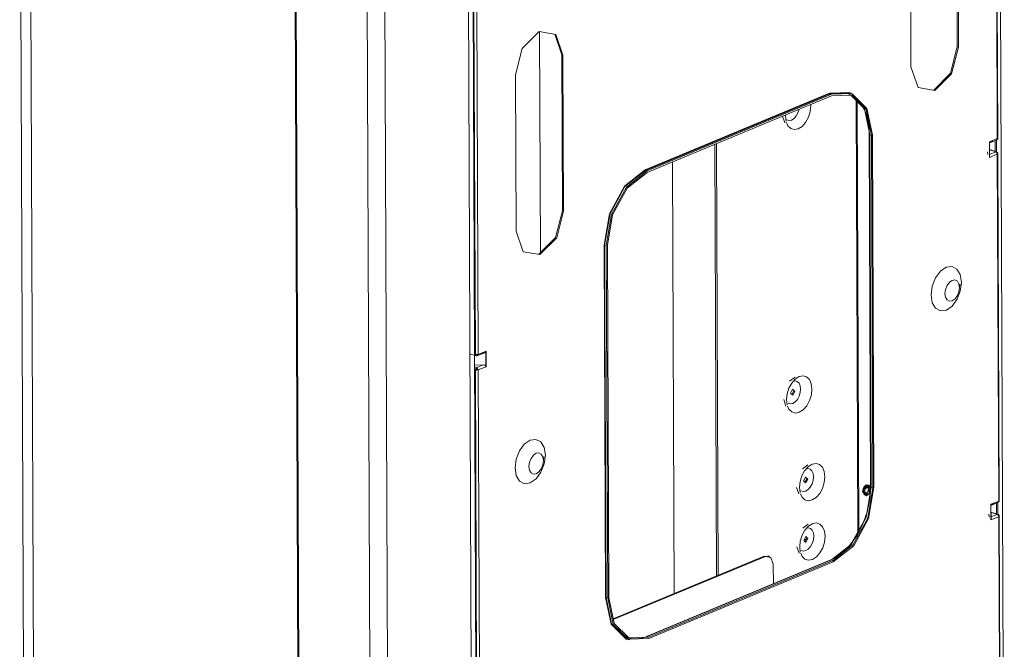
# Model space of a CAD drawing. Header units: millimetres. Extents: x 37142 to 74566, y 2709 to 34045.
# Tile 10 of 58: x 39172 to 39665, y 9554 to 9870. Entities that reach past the tile are written whole.
import ezdxf

# ---------------------------------------------------------------- set-up
doc = ezdxf.new("R2010")
doc.units = ezdxf.units.MM
doc.layers.add('G-XREF-____-OTLN', color=8, linetype='Continuous', lineweight=9)
doc.layers.add('M-EQPM-____-OTLN', color=50, linetype='Continuous', lineweight=20)

# ---------------------------------------------------------------- blocks, each defined once
blk = doc.blocks.new('City Class FR - City Class F_iam-V14-3D Вент Left')
at = {"layer": 'G-XREF-____-OTLN'}
for p, q in [((39662.4, 10039.91), (39664.99, 9391.93)), ((39171.62, 10005.73), (39174.21, 9355.22)), ((39176.69, 10001.66), (39179.28, 9351.15)), ((39661.46, 9810.13), (39660.77, 9983.93)), ((39661.71, 9810.19), (39661.02, 9984.35)), ((39311.97, 9308.98), (39309.37, 9959.49)), ((39312.5, 9308.46), (39309.9, 9960.46)), ((39345.47, 9948.12), (39348.05, 9301.7)), ((39356.95, 9294.69), (39354.35, 9945.2)), ((39398.93, 9281.34), (39396.33, 9931.85)), ((39641.45, 9856.18), (39641.14, 9934.42)), ((39641.74, 9934.23), (39642.05, 9855.99)), ((39618.23, 9846.08), (39617.91, 9924.32)), ((39399.57, 9702.05), (39398.84, 9883.54)), ((39399.94, 9701.98), (39399.25, 9875.79)), ((39400.66, 9875.82), (39401.35, 9702.02)), ((39432.11, 9863.75), (39432.55, 9753.04)), ((39443.25, 9852.17), (39439.77, 9862.52)), ((39642.05, 9855.99), (39641.45, 9856.18)), ((39443.56, 9773.93), (39443.25, 9852.17)), ((39443.85, 9851.98), (39443.25, 9852.17)), ((39443.85, 9851.98), (39444.16, 9773.74)), ((39420.33, 9763.83), (39420.02, 9842.07)), ((39587.71, 9833.23), (39577.37, 9832.84)), ((39577.52, 9832.6), (39587.8, 9833)), ((39587.85, 9833.01), (39587.03, 9833.27)), ((39577.37, 9832.84), (39484.98, 9794.43)), ((39485.13, 9794.2), (39577.52, 9832.6)), ((39485.96, 9793.94), (39578.35, 9832.34)), ((39485.96, 9793.19), (39578.35, 9831.6)), ((39578.35, 9832.34), (39577.52, 9832.6)), ((39591.55, 9612.96), (39590.69, 9829.14)), ((39591.29, 9828.59), (39592.14, 9614.05)), ((39568.04, 9826.64), (39568.02, 9827.31)), ((39553.87, 9821.37), (39554.96, 9818.12)), ((39555.32, 9822.03), (39555.3, 9821.35)), ((39555.3, 9821.35), (39555.62, 9818.71)), ((39597.29, 9812.31), (39597.99, 9635.71)), ((39598.33, 9635.44), (39597.63, 9812.04)), ((39597.63, 9812.04), (39598.45, 9811.77)), ((39599.16, 9635.17), (39598.45, 9811.77)), ((39598.98, 9811.99), (39599.69, 9635.39)), ((39657.52, 9808.49), (39661.46, 9810.13)), ((39657.52, 9808.11), (39659.28, 9808.84)), ((39657.55, 9800.67), (39657.52, 9808.49)), ((39657.53, 9807.96), (39661.09, 9809.44)), ((39657.6, 9801.01), (39657.57, 9808.25)), ((39657.6, 9801.03), (39657.57, 9808.23)), ((39660.43, 9804.06), (39660.4, 9809.24)), ((39661.03, 9803.23), (39661, 9809.45)), ((39661.24, 9809.54), (39661.46, 9810.13)), ((39661.46, 9810.13), (39661.71, 9810.21)), ((39520.73, 9591), (39519.87, 9807.29)), ((39521.63, 9590.93), (39520.77, 9807.66)), ((39656.49, 9803.57), (39656.73, 9802.13)), ((39661.04, 9803.49), (39657.54, 9804.61)), ((39657.54, 9804.49), (39660.74, 9803.47)), ((39660.74, 9803.47), (39657.55, 9802.15)), ((39661.49, 9802.3), (39657.55, 9800.67)), ((39657.57, 9801.67), (39657.6, 9801.03)), ((39661.49, 9802.3), (39661.72, 9802.75)), ((39662.18, 9628.5), (39661.49, 9802.3)), ((39662.44, 9628.56), (39661.74, 9802.72)), ((39485.96, 9793.94), (39485.13, 9794.2)), ((39499.52, 9581.74), (39498.66, 9798.14)), ((39444.16, 9773.74), (39443.56, 9773.93)), ((39464.45, 9756.79), (39465.15, 9580.19)), ((39465.43, 9580.2), (39464.73, 9756.8)), ((39464.73, 9756.8), (39465.55, 9756.54)), ((39466.26, 9579.94), (39465.55, 9756.54)), ((39466.79, 9580.16), (39466.08, 9756.76)), ((39642.46, 9735.15), (39642.72, 9737.27)), ((39397.25, 9702.28), (39400.3, 9701.3)), ((39400.29, 9520.42), (39399.57, 9701.92)), ((39400.87, 9701.29), (39404.55, 9702.81)), ((39401.35, 9702.02), (39405.29, 9703.66)), ((39403.22, 9702.41), (39403.83, 9702.67)), ((39404.03, 9702.78), (39404.65, 9702.83)), ((39405.16, 9703.32), (39405.18, 9696.12)), ((39405.29, 9703.66), (39405.32, 9695.83)), ((39403.85, 9696.7), (39399.59, 9696.59)), ((39400.63, 9695.36), (39399.59, 9695.69)), ((39403.85, 9696.7), (39400.63, 9695.36)), ((39405.32, 9695.83), (39401.38, 9694.2)), ((39400.67, 9520.35), (39399.97, 9694.16)), ((39401.38, 9694.2), (39402.08, 9520.39)), ((39560.15, 9690.62), (39557.39, 9688.6)), ((39558.49, 9681.79), (39559.4, 9683.63)), ((39559.02, 9684.61), (39559.4, 9683.63)), ((39554.44, 9679.32), (39555.52, 9676.08)), ((39555.87, 9679.31), (39556.19, 9676.67)), ((39434.25, 9650.65), (39434.1, 9649.17)), ((39566.62, 9646.67), (39563.86, 9644.64)), ((39565.5, 9640.65), (39565.87, 9639.67)), ((39565.87, 9639.67), (39565.04, 9637.87)), ((39595.83, 9636.69), (39594.54, 9635.48)), ((39598.24, 9635.56), (39596.14, 9622.13)), ((39597.23, 9634.92), (39596.69, 9636.59)), ((39597.65, 9635.43), (39597.41, 9635.8)), ((39560.91, 9635.37), (39562, 9632.12)), ((39562.34, 9635.35), (39562.66, 9632.71)), ((39594.72, 9634.54), (39594.5, 9633.43)), ((39595.18, 9633.9), (39595.12, 9633.38)), ((39595.51, 9631.46), (39596.43, 9632.34)), ((39595.73, 9632.2), (39595.73, 9632.2)), ((39596.74, 9631.8), (39595.86, 9631.12)), ((39596.02, 9631.45), (39596.44, 9631.62)), ((39596.81, 9633.04), (39597.23, 9634.92)), ((39597.17, 9634.24), (39597.11, 9633.72)), ((39597.24, 9632.66), (39597.73, 9634.55)), ((39597.83, 9634.73), (39597.25, 9632.52)), ((39597.93, 9634.33), (39597.87, 9633.69)), ((39598.33, 9635.44), (39599.16, 9635.17)), ((39658.25, 9626.86), (39662.18, 9628.5)), ((39658.25, 9626.48), (39660.01, 9627.21)), ((39658.28, 9619.04), (39658.25, 9626.86)), ((39658.26, 9626.33), (39661.82, 9627.81)), ((39658.33, 9619.38), (39658.3, 9626.62)), ((39658.33, 9619.4), (39658.3, 9626.6)), ((39661.15, 9622.43), (39661.13, 9627.61)), ((39661.75, 9621.6), (39661.73, 9627.82)), ((39661.97, 9627.91), (39662.18, 9628.5)), ((39662.18, 9628.5), (39662.43, 9628.58)), ((39657.21, 9621.94), (39657.46, 9620.5)), ((39661.77, 9621.87), (39658.26, 9622.98)), ((39658.26, 9622.86), (39661.46, 9621.84)), ((39661.46, 9621.84), (39658.27, 9620.52)), ((39662.22, 9620.67), (39662.44, 9621.12)), ((39663.16, 9446.93), (39662.47, 9621.1)), ((39566.74, 9616.86), (39563.98, 9614.84)), ((39595.18, 9619.27), (39588.14, 9606.64)), ((39662.22, 9620.67), (39658.28, 9619.04)), ((39658.29, 9620.04), (39658.33, 9619.4)), ((39662.91, 9446.87), (39662.22, 9620.67)), ((39565.67, 9608.93), (39564.71, 9609.24)), ((39565.9, 9609.25), (39564.89, 9609.57)), ((39565.99, 9609.87), (39565.16, 9608.06)), ((39565.62, 9610.85), (39565.99, 9609.87)), ((39547.1, 9600.88), (39546.5, 9601.07)), ((39561.03, 9605.56), (39562.12, 9602.32)), ((39562.46, 9605.54), (39562.78, 9602.91)), ((39468.94, 9569.47), (39544.66, 9600.94)), ((39469.04, 9569.07), (39545.26, 9600.75)), ((39578.08, 9598.99), (39485.68, 9560.59)), ((39486.06, 9560.6), (39578.46, 9599)), ((39486.89, 9560.34), (39579.28, 9598.74)), ((39579.28, 9597.99), (39486.89, 9559.59)), ((39544.66, 9600.94), (39547.48, 9600.47)), ((39544.66, 9600.94), (39545.26, 9600.75)), ((39549.25, 9596.81), (39549.29, 9586.88)), ((39578.46, 9599), (39577.93, 9598.9)), ((39578.46, 9599), (39579.28, 9598.74)), ((39465.43, 9580.2), (39466.26, 9579.94)), ((39476.56, 9559.18), (39477.39, 9558.92)), ((39486.06, 9560.6), (39486.89, 9560.34))]:
    blk.add_line(p, q, dxfattribs=at)
for points in [[(39420.02, 9842.07, 0), (39423.46, 9855.38, 0), (39431.87, 9863.79, 0), (39440.31, 9862.38, 0), (39443.85, 9851.98, 0)], [(39642.05, 9855.99, 0), (39638.61, 9842.68, 0), (39630.21, 9834.27, 0), (39621.76, 9835.68, 0), (39618.23, 9846.08, 0)], [(39629.61, 9834.46, 0), (39638.01, 9842.87, 0), (39641.45, 9856.18, 0)], [(39577.52, 9832.6, 0), (39577.42, 9832.69, 0), (39577.37, 9832.84, 0)], [(39578.35, 9832.34, 0), (39588.62, 9832.74, 0), (39596.18, 9825.29, 0), (39598.98, 9811.99, 0)], [(39598.45, 9811.77, 0), (39595.72, 9824.73, 0), (39588.36, 9831.98, 0), (39578.35, 9831.6, 0)], [(39586.79, 9832.51, 0), (39587.45, 9832.27, 0), (39588.1, 9831.99, 0), (39588.74, 9831.67, 0), (39589.36, 9831.31, 0), (39589.96, 9830.9, 0), (39590.55, 9830.45, 0), (39591.12, 9829.96, 0), (39591.67, 9829.42, 0), (39592.2, 9828.84, 0), (39592.71, 9828.23, 0), (39593.19, 9827.57, 0), (39593.66, 9826.87, 0), (39594.09, 9826.14, 0), (39594.51, 9825.37, 0), (39594.9, 9824.56, 0), (39595.26, 9823.72, 0), (39595.59, 9822.84, 0), (39595.9, 9821.93, 0), (39596.17, 9821, 0), (39596.42, 9820.03, 0), (39596.64, 9819.03, 0), (39596.83, 9818.01, 0), (39596.98, 9816.97, 0), (39597.11, 9815.9, 0), (39597.2, 9814.81, 0), (39597.26, 9813.71, 0), (39597.29, 9812.58, 0), (39597.29, 9812.31, 0)], [(39597.63, 9812.04, 0), (39594.89, 9824.99, 0), (39587.84, 9832.12, 0)], [(39555.79, 9818.16, 0), (39556.54, 9816.59, 0), (39557.95, 9815.19, 0), (39559.73, 9814.65, 0), (39561.7, 9815.03, 0), (39563.67, 9816.29, 0), (39565.44, 9818.3, 0), (39566.84, 9820.87, 0), (39567.74, 9823.74, 0), (39568.04, 9826.64, 0)], [(39562.15, 9824.86, 0), (39561.6, 9823.09, 0), (39560.72, 9821.49, 0), (39559.62, 9820.24, 0), (39558.39, 9819.46, 0), (39557.17, 9819.22, 0), (39556.06, 9819.55, 0)], [(39597.63, 9812.04, 0), (39597.29, 9812.28, 0), (39597.54, 9812.55, 0)], [(39657.57, 9808.23, 0), (39657.56, 9808.36, 0), (39657.52, 9808.49, 0)], [(39661.69, 9810.17, 0), (39661.66, 9810.04, 0), (39661.6, 9809.91, 0), (39661.52, 9809.78, 0), (39661.42, 9809.67, 0), (39661.32, 9809.57, 0), (39661.2, 9809.5, 0), (39661.13, 9809.46, 0)], [(39661.49, 9802.3, 0), (39661.27, 9803.03, 0), (39660.74, 9803.47, 0)], [(39661.72, 9802.75, 0), (39661.69, 9802.85, 0), (39661.65, 9802.96, 0), (39661.59, 9803.06, 0), (39661.53, 9803.16, 0), (39661.44, 9803.25, 0), (39661.36, 9803.33, 0), (39661.27, 9803.39, 0), (39661.17, 9803.44, 0), (39661.09, 9803.48, 0), (39661.08, 9803.48, 0)], [(39657.55, 9800.67, 0), (39657.59, 9800.85, 0), (39657.6, 9801.03, 0)], [(39484.98, 9794.43, 0), (39474.67, 9786.25, 0), (39467.15, 9772.47, 0), (39464.45, 9756.79, 0)], [(39464.73, 9756.8, 0), (39467.42, 9772.38, 0), (39474.89, 9786.07, 0), (39485.13, 9794.2, 0)], [(39465.55, 9756.54, 0), (39468.24, 9772.12, 0), (39475.71, 9785.81, 0), (39485.96, 9793.94, 0)], [(39485.13, 9794.2, 0), (39485.02, 9794.29, 0), (39484.98, 9794.43, 0)], [(39466.08, 9756.76, 0), (39468.7, 9771.93, 0), (39475.98, 9785.27, 0), (39485.96, 9793.19, 0)], [(39444.16, 9773.74, 0), (39440.72, 9760.43, 0), (39432.31, 9752.02, 0), (39423.87, 9753.43, 0), (39420.33, 9763.83, 0)], [(39431.71, 9752.21, 0), (39440.12, 9760.62, 0), (39443.56, 9773.93, 0)], [(39464.73, 9756.8, 0), (39464.58, 9756.82, 0), (39464.45, 9756.79, 0)], [(39643.52, 9738.11, 0), (39642.92, 9741.97, 0), (39641.26, 9744.75, 0), (39638.78, 9746.05, 0), (39635.87, 9745.66, 0), (39632.96, 9743.64, 0), (39630.5, 9740.29, 0), (39628.86, 9736.13, 0), (39628.29, 9731.78, 0)], [(39635.26, 9732.48, 0), (39635.53, 9734.55, 0), (39636.31, 9736.54, 0), (39637.49, 9738.14, 0), (39638.88, 9739.11, 0), (39640.27, 9739.3, 0), (39641.46, 9738.69, 0), (39642.26, 9737.35, 0), (39642.54, 9735.5, 0)], [(39643.52, 9738.11, 0), (39642.95, 9733.75, 0), (39641.31, 9729.6, 0), (39638.85, 9726.25, 0), (39635.94, 9724.23, 0), (39633.03, 9723.84, 0), (39630.55, 9725.13, 0), (39628.89, 9727.92, 0), (39628.29, 9731.78, 0)], [(39635.26, 9732.48, 0), (39635.55, 9730.63, 0), (39636.35, 9729.3, 0), (39637.53, 9728.68, 0), (39638.93, 9728.87, 0), (39640.32, 9729.84, 0), (39641.49, 9731.44, 0), (39642.27, 9733.43, 0), (39642.54, 9735.5, 0)], [(39399.94, 9701.98, 0), (39400.67, 9701.89, 0), (39401.35, 9702.02, 0)], [(39400.61, 9701.33, 0), (39400.14, 9701.4, 0), (39399.94, 9701.98, 0)], [(39400.27, 9701.32, 0), (39400.35, 9701.29, 0), (39400.43, 9701.27, 0), (39400.52, 9701.26, 0), (39400.6, 9701.26, 0), (39400.68, 9701.26, 0), (39400.75, 9701.27, 0), (39400.79, 9701.28, 0)], [(39401.35, 9702.02, 0), (39401.01, 9701.38, 0), (39400.61, 9701.33, 0)], [(39403.83, 9702.67, 0), (39404.64, 9702.86, 0), (39405.16, 9703.32, 0)], [(39405.29, 9703.66, 0), (39405.23, 9703.48, 0), (39405.16, 9703.32, 0)], [(39399.97, 9694.16, 0), (39400.16, 9694.9, 0), (39400.63, 9695.36, 0)], [(39400.63, 9695.36, 0), (39401.03, 9694.87, 0), (39401.38, 9694.2, 0)], [(39405.18, 9696.12, 0), (39404.67, 9696.56, 0), (39403.85, 9696.7, 0)], [(39405.18, 9696.12, 0), (39405.26, 9695.97, 0), (39405.32, 9695.83, 0)], [(39399.97, 9694.16, 0), (39400.7, 9694.07, 0), (39401.38, 9694.2, 0)], [(39400.63, 9694.62, 0), (39400.54, 9694.53, 0), (39400.5, 9694.38, 0)], [(39400.78, 9694.39, 0), (39400.65, 9694.36, 0), (39400.5, 9694.38, 0)], [(39400.78, 9694.39, 0), (39400.71, 9694.52, 0), (39400.63, 9694.62, 0)], [(39568.61, 9684.6, 0), (39568.28, 9687.24, 0), (39567.37, 9689.36, 0), (39565.95, 9690.76, 0), (39564.17, 9691.29, 0), (39562.2, 9690.92, 0), (39560.24, 9689.66, 0), (39558.47, 9687.65, 0), (39557.06, 9685.08, 0), (39556.17, 9682.21, 0), (39555.87, 9679.31, 0)], [(39559.38, 9688.74, 0), (39560.15, 9688.83, 0), (39561.26, 9688.49, 0), (39562.14, 9687.62, 0), (39562.71, 9686.3, 0), (39562.91, 9684.65, 0)], [(39556.35, 9676.12, 0), (39557.1, 9674.55, 0), (39558.52, 9673.15, 0), (39560.3, 9672.61, 0), (39562.27, 9672.99, 0), (39564.24, 9674.25, 0), (39566.01, 9676.26, 0), (39567.41, 9678.82, 0), (39568.31, 9681.7, 0), (39568.61, 9684.6, 0)], [(39562.91, 9684.65, 0), (39562.72, 9682.84, 0), (39562.16, 9681.05, 0), (39561.29, 9679.45, 0), (39560.19, 9678.2, 0), (39558.96, 9677.41, 0), (39557.73, 9677.18, 0), (39556.62, 9677.51, 0)], [(39560, 9683.44, 0), (39558.93, 9684.49, 0), (39557.88, 9682.56, 0)], [(39557.88, 9682.56, 0), (39558.95, 9681.51, 0), (39560, 9683.44, 0)], [(39419.81, 9645.13, 0), (39420.38, 9649.48, 0), (39422.02, 9653.64, 0), (39424.48, 9656.98, 0), (39427.38, 9659.01, 0), (39430.3, 9659.4, 0), (39432.77, 9658.1, 0), (39434.44, 9655.32, 0), (39435.03, 9651.46, 0)], [(39419.81, 9645.13, 0), (39420.41, 9641.27, 0), (39422.07, 9638.48, 0), (39424.55, 9637.19, 0), (39427.46, 9637.58, 0), (39430.37, 9639.6, 0), (39432.83, 9642.95, 0), (39434.47, 9647.11, 0), (39435.03, 9651.46, 0)], [(39434.06, 9648.85, 0), (39433.78, 9650.7, 0), (39432.98, 9652.03, 0), (39431.8, 9652.65, 0), (39430.4, 9652.46, 0), (39429.01, 9651.5, 0), (39427.84, 9649.9, 0), (39427.05, 9647.91, 0), (39426.78, 9645.83, 0)], [(39434.06, 9648.85, 0), (39433.79, 9646.77, 0), (39433.01, 9644.78, 0), (39431.83, 9643.18, 0), (39430.44, 9642.22, 0), (39429.05, 9642.03, 0), (39427.86, 9642.65, 0), (39427.07, 9643.98, 0), (39426.78, 9645.83, 0)], [(39575.08, 9640.64, 0), (39574.76, 9643.28, 0), (39573.84, 9645.4, 0), (39572.43, 9646.8, 0), (39570.65, 9647.34, 0), (39568.68, 9646.96, 0), (39566.71, 9645.7, 0), (39564.94, 9643.69, 0), (39563.54, 9641.12, 0), (39562.64, 9638.25, 0), (39562.34, 9635.35, 0)], [(39562.83, 9632.16, 0), (39563.58, 9630.59, 0), (39564.99, 9629.19, 0), (39566.77, 9628.65, 0), (39568.74, 9629.03, 0), (39570.71, 9630.29, 0), (39572.48, 9632.3, 0), (39573.88, 9634.87, 0), (39574.78, 9637.74, 0), (39575.08, 9640.64, 0)], [(39563.09, 9633.55, 0), (39564.2, 9633.22, 0), (39565.43, 9633.45, 0), (39566.66, 9634.24, 0), (39567.76, 9635.49, 0), (39568.64, 9637.09, 0), (39569.2, 9638.88, 0), (39569.38, 9640.69, 0)], [(39566.47, 9639.48, 0), (39565.41, 9640.53, 0), (39564.35, 9638.6, 0)], [(39565.85, 9644.79, 0), (39566.62, 9644.87, 0), (39567.73, 9644.53, 0), (39568.61, 9643.66, 0), (39569.18, 9642.34, 0), (39569.38, 9640.69, 0)], [(39564.35, 9638.6, 0), (39565.42, 9637.55, 0), (39566.47, 9639.48, 0)], [(39578.08, 9598.99, 0), (39578.86, 9599.34, 0), (39579.64, 9599.73, 0), (39580.43, 9600.17, 0), (39581.21, 9600.65, 0), (39581.99, 9601.17, 0), (39582.76, 9601.74, 0), (39583.53, 9602.34, 0), (39584.29, 9602.99, 0), (39585.04, 9603.68, 0), (39585.78, 9604.41, 0), (39586.51, 9605.17, 0), (39587.23, 9605.97, 0), (39587.93, 9606.81, 0), (39588.62, 9607.67, 0), (39589.29, 9608.58, 0), (39589.94, 9609.51, 0), (39590.58, 9610.47, 0), (39591.19, 9611.46, 0), (39591.78, 9612.47, 0), (39592.36, 9613.51, 0), (39592.9, 9614.57, 0), (39593.43, 9615.65, 0), (39593.93, 9616.75, 0), (39594.4, 9617.87, 0), (39594.85, 9619, 0), (39595.27, 9620.15, 0), (39595.66, 9621.31, 0), (39596.02, 9622.48, 0), (39596.36, 9623.65, 0), (39596.66, 9624.84, 0), (39596.94, 9626.02, 0), (39597.18, 9627.21, 0), (39597.39, 9628.39, 0), (39597.57, 9629.58, 0), (39597.72, 9630.76, 0), (39597.84, 9631.93, 0), (39597.92, 9633.1, 0), (39597.97, 9634.26, 0), (39597.99, 9635.4, 0), (39597.99, 9635.71, 0)], [(39594.34, 9633.14, 0), (39594.83, 9635.03, 0), (39596.02, 9636.23, 0)], [(39597.93, 9634.33, 0), (39597.84, 9635.01, 0), (39597.58, 9635.53, 0), (39597.18, 9635.83, 0), (39596.69, 9635.88, 0), (39596.18, 9635.66, 0), (39595.69, 9635.21, 0), (39595.3, 9634.58, 0), (39595.05, 9633.85, 0), (39594.96, 9633.1, 0)], [(39595.72, 9635.68, 0), (39596.6, 9635.53, 0), (39596.97, 9634.45, 0)], [(39595.83, 9636.69, 0), (39597.24, 9636.46, 0), (39597.83, 9634.73, 0)], [(39596.02, 9636.23, 0), (39597.22, 9636.03, 0), (39597.73, 9634.55, 0)], [(39598.33, 9635.44, 0), (39598, 9635.69, 0), (39597.99, 9635.71, 0)], [(39578.46, 9599, 0), (39588.44, 9606.92, 0), (39595.71, 9620.26, 0), (39598.33, 9635.44, 0)], [(39599.69, 9635.39, 0), (39597, 9619.81, 0), (39589.53, 9606.12, 0), (39579.28, 9597.99, 0)], [(39579.28, 9598.74, 0), (39589.26, 9606.66, 0), (39596.54, 9620, 0), (39599.16, 9635.17, 0)], [(39594.39, 9635.21, 0), (39593.86, 9633.08, 0), (39595.86, 9631.12, 0)], [(39594.34, 9633.14, 0), (39594.84, 9631.66, 0), (39596.04, 9631.46, 0)], [(39594.5, 9633.43, 0), (39594.86, 9632.35, 0), (39595.74, 9632.2, 0)], [(39597.83, 9633.54, 0), (39597.59, 9632.84, 0), (39597.19, 9632.21, 0), (39596.71, 9631.76, 0), (39596.19, 9631.55, 0), (39595.71, 9631.6, 0), (39595.31, 9631.9, 0), (39595.05, 9632.42, 0), (39594.96, 9633.1, 0)], [(39596.33, 9632.46, 0), (39595.97, 9632.31, 0), (39595.64, 9632.35, 0), (39595.36, 9632.55, 0), (39595.18, 9632.91, 0), (39595.12, 9633.38, 0)], [(39597.17, 9634.24, 0), (39597.11, 9634.7, 0), (39596.93, 9635.06, 0), (39596.65, 9635.27, 0), (39596.32, 9635.31, 0), (39595.96, 9635.16, 0), (39595.63, 9634.85, 0)], [(39596.73, 9635.37, 0), (39596.75, 9635.35, 0), (39596.76, 9635.32, 0), (39596.77, 9635.29, 0), (39596.79, 9635.26, 0), (39596.8, 9635.22, 0), (39596.82, 9635.18, 0), (39596.83, 9635.13, 0), (39596.85, 9635.08, 0), (39596.86, 9635.03, 0), (39596.87, 9634.97, 0), (39596.88, 9634.91, 0), (39596.89, 9634.85, 0), (39596.89, 9634.78, 0), (39596.9, 9634.71, 0), (39596.9, 9634.64, 0), (39596.9, 9634.57, 0), (39596.9, 9634.49, 0), (39596.89, 9634.41, 0), (39596.89, 9634.33, 0), (39596.88, 9634.25, 0), (39596.87, 9634.17, 0), (39596.85, 9634.08, 0), (39596.84, 9634, 0), (39596.82, 9633.92, 0), (39596.8, 9633.83, 0), (39596.78, 9633.75, 0), (39596.75, 9633.66, 0), (39596.73, 9633.58, 0), (39596.7, 9633.5, 0), (39596.67, 9633.41, 0), (39596.64, 9633.33, 0), (39596.6, 9633.25, 0), (39596.57, 9633.18, 0), (39596.53, 9633.1, 0), (39596.49, 9633.03, 0), (39596.45, 9632.96, 0), (39596.41, 9632.89, 0), (39596.37, 9632.82, 0), (39596.33, 9632.76, 0), (39596.28, 9632.7, 0), (39596.24, 9632.64, 0), (39596.2, 9632.58, 0), (39596.15, 9632.53, 0), (39596.11, 9632.49, 0), (39596.06, 9632.44, 0), (39596.02, 9632.4, 0), (39595.98, 9632.36, 0), (39595.94, 9632.33, 0), (39595.9, 9632.3, 0), (39595.87, 9632.27, 0), (39595.83, 9632.25, 0), (39595.8, 9632.23, 0), (39595.77, 9632.22, 0), (39595.75, 9632.21, 0), (39595.73, 9632.2, 0)], [(39596.97, 9634.45, 0), (39596.61, 9633.07, 0), (39595.74, 9632.2, 0)], [(39658.3, 9626.6, 0), (39658.28, 9626.73, 0), (39658.25, 9626.86, 0)], [(39662.42, 9628.54, 0), (39662.38, 9628.41, 0), (39662.32, 9628.28, 0), (39662.25, 9628.15, 0), (39662.15, 9628.04, 0), (39662.04, 9627.94, 0), (39661.93, 9627.87, 0), (39661.85, 9627.83, 0)], [(39662.22, 9620.67, 0), (39661.99, 9621.4, 0), (39661.46, 9621.84, 0)], [(39662.44, 9621.12, 0), (39662.42, 9621.23, 0), (39662.37, 9621.33, 0), (39662.32, 9621.43, 0), (39662.25, 9621.53, 0), (39662.17, 9621.62, 0), (39662.08, 9621.7, 0), (39661.99, 9621.76, 0), (39661.9, 9621.81, 0), (39661.81, 9621.85, 0), (39661.8, 9621.85, 0)], [(39575.2, 9610.84, 0), (39574.88, 9613.47, 0), (39573.96, 9615.6, 0), (39572.55, 9616.99, 0), (39570.77, 9617.53, 0), (39568.8, 9617.15, 0), (39566.83, 9615.9, 0), (39565.06, 9613.89, 0), (39563.66, 9611.32, 0), (39562.76, 9608.44, 0), (39562.46, 9605.54, 0)], [(39658.28, 9619.04, 0), (39658.31, 9619.22, 0), (39658.33, 9619.4, 0)], [(39563.21, 9603.75, 0), (39564.32, 9603.41, 0), (39565.55, 9603.65, 0), (39566.78, 9604.43, 0), (39567.88, 9605.68, 0), (39568.76, 9607.29, 0), (39569.31, 9609.08, 0), (39569.5, 9610.89, 0)], [(39565.97, 9614.98, 0), (39566.74, 9615.06, 0), (39567.85, 9614.73, 0), (39568.73, 9613.86, 0), (39569.3, 9612.53, 0), (39569.5, 9610.89, 0)], [(39562.95, 9602.35, 0), (39563.7, 9600.78, 0), (39565.11, 9599.38, 0), (39566.89, 9598.85, 0), (39568.86, 9599.23, 0), (39570.83, 9600.48, 0), (39572.6, 9602.49, 0), (39574, 9605.06, 0), (39574.9, 9607.94, 0), (39575.2, 9610.84, 0)], [(39566.59, 9609.68, 0), (39565.53, 9610.73, 0), (39564.47, 9608.8, 0)], [(39564.47, 9608.8, 0), (39565.54, 9607.75, 0), (39566.59, 9609.68, 0)], [(39545.26, 9600.75, 0), (39548.08, 9600.28, 0), (39549.25, 9596.81, 0)], [(39465.43, 9580.2, 0), (39465.29, 9580.22, 0), (39465.15, 9580.19, 0)], [(39465.15, 9580.19, 0), (39467.98, 9566.81, 0), (39475.58, 9559.32, 0), (39476.11, 9559.12, 0)], [(39475.79, 9559.46, 0), (39468.24, 9566.9, 0), (39465.43, 9580.2, 0)], [(39486.89, 9559.59, 0), (39476.62, 9559.2, 0), (39469.06, 9566.64, 0), (39466.26, 9579.94, 0)], [(39486.89, 9560.34, 0), (39476.88, 9559.95, 0), (39469.52, 9567.21, 0), (39466.79, 9580.16, 0)], [(39476.8, 9559.95, 0), (39477.48, 9559.75, 0), (39478.18, 9559.61, 0), (39478.88, 9559.5, 0), (39479.6, 9559.44, 0), (39480.33, 9559.43, 0), (39481.07, 9559.46, 0), (39481.81, 9559.53, 0), (39482.57, 9559.65, 0), (39483.34, 9559.81, 0), (39484.11, 9560.03, 0), (39484.88, 9560.28, 0), (39485.66, 9560.58, 0), (39485.68, 9560.59, 0)]]:
    blk.add_polyline3d(points, dxfattribs=at)
blk = doc.blocks.new('City Class FR - City Class 25 FR-V15-3D Вент Left')
blk.add_blockref('City Class FR - City Class F_iam-V14-3D Вент Left', (0, 0))

msp = doc.modelspace()

# ---------------------------------------------------------------- block references
at = {"layer": 'M-EQPM-____-OTLN'}
msp.add_blockref('City Class FR - City Class 25 FR-V15-3D Вент Left', (0, 0), dxfattribs=at)

doc.saveas('drawing.dxf')
